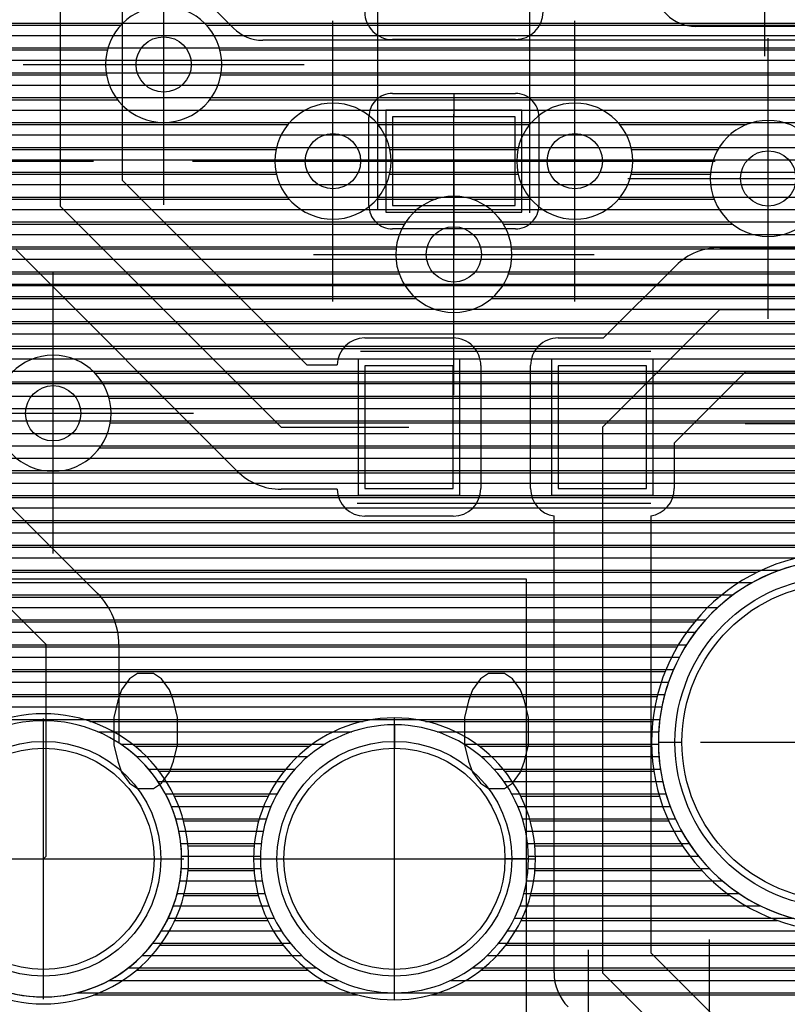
# Model space of a CAD drawing. Extents: x 25 to 291, y 23 to 136.
# Tile 9 of 147: x 48.96 to 54.51, y 28.95 to 36.07. Entities that reach past the tile are written whole.
import ezdxf

# ---------------------------------------------------------------- set-up
doc = ezdxf.new("R2010")
doc.units = 0
doc.layers.get('0').update_dxf_attribs({"linetype": 'CONTINUOUS'})
for name, color, linetype in [('copper_layer_2', 1, 'CONTINUOUS'), ('copper_layer_3', 3, 'CONTINUOUS'), ('copper_layer_bottom', 4, 'CONTINUOUS'), ('copper_layer_top', 5, 'CONTINUOUS'), ('drill_drawing', 6, 'CONTINUOUS'), ('paste_mask_top', 2, 'CONTINUOUS'), ('silkscreen_top', 1, 'CONTINUOUS'), ('solder_mask_bottom', 1, 'CONTINUOUS'), ('solder_mask_top', 1, 'CONTINUOUS')]:
    doc.layers.add(name, color=color, linetype=linetype)

# ---------------------------------------------------------------- blocks, each defined once
blk = doc.blocks.new('D20')
blk.add_circle((0, 0), 0.2)
blk = doc.blocks.new('D78')
blk.add_circle((0, 0), 0.8)
blk = doc.blocks.new('D392')
blk.add_circle((0, 0), 1.15)
blk = doc.blocks.new('D482')
blk.add_lwpolyline([(0.32004, 0.4445), (-0.32004, 0.4445), (-0.32004, -0.4445), (0.32004, -0.4445)], close=True)
blk = doc.blocks.new('D484')
blk.add_lwpolyline([(0.4445, 0.32004), (-0.4445, 0.32004), (-0.4445, -0.32004), (0.4445, -0.32004)], close=True)
blk = doc.blocks.new('D112')
blk.add_circle((0, 0), 0.85)
blk = doc.blocks.new('D497')
blk.add_circle((0, 0), 1.2)
blk = doc.blocks.new('D568')
blk.add_lwpolyline([(0.3683, 0.49276), (-0.3683, 0.49276), (-0.3683, -0.49276), (0.3683, -0.49276)], close=True)
blk = doc.blocks.new('D570')
blk.add_lwpolyline([(0.49276, 0.3683), (-0.49276, 0.3683), (-0.49276, -0.3683), (0.49276, -0.3683)], close=True)

msp = doc.modelspace()

# ---------------------------------------------------------------- linework, layer by layer
at = {"layer": 'copper_layer_2', "color": 1}
for points in [[(50.504445, 36.012954), (50.262891, 36.254255)], [(33.750064, 36.049784), (50.467615, 36.049784)], [(33.750064, 35.959614), (50.576581, 35.959614)], [(64.533655, 35.92507), (50.716535, 35.92507)], [(33.750064, 35.869698), (67.200152, 35.869698)], [(33.750064, 35.779782), (67.200152, 35.779782)], [(33.750064, 35.689611), (67.200152, 35.689611)], [(33.750064, 35.599695), (67.200152, 35.599695)], [(47.500127, 35.509779), (67.200152, 35.509779)], [(47.620523, 35.419863), (67.200152, 35.419863)], [(47.682499, 35.329693), (67.200152, 35.329693)], [(47.715011, 35.239776), (67.200152, 35.239776)], [(47.725171, 35.14986), (67.200152, 35.14986)], [(47.714757, 35.05969), (67.200152, 35.05969)], [(47.682245, 34.969774), (67.200152, 34.969774)], [(47.620015, 34.879858), (67.200152, 34.879858)], [(47.498857, 34.789688), (67.200152, 34.789688)], [(33.750064, 34.699771), (67.200152, 34.699771)], [(33.750064, 34.609855), (67.207264, 34.609855)], [(33.750064, 34.519685), (67.243586, 34.519685)], [(33.750064, 34.429769), (67.327407, 34.429769)], [(33.750064, 34.339853), (86.050292, 34.339853)], [(33.750064, 34.249682), (86.050292, 34.249682)], [(33.750064, 34.159766), (86.050292, 34.159766)], [(33.750064, 34.06985), (86.050292, 34.06985)], [(33.750064, 33.97968), (86.050292, 33.97968)], [(44.122428, 33.889764), (86.050292, 33.889764)], [(44.282957, 33.799848), (86.050292, 33.799848)], [(44.393447, 33.709677), (86.050292, 33.709677)], [(44.477013, 33.619761), (86.050292, 33.619761)], [(44.541783, 33.529845), (86.050292, 33.529845)], [(44.592329, 33.439675), (86.050292, 33.439675)], [(44.630937, 33.349759), (86.050292, 33.349759)], [(44.659385, 33.259843), (86.050292, 33.259843)], [(44.678181, 33.169672), (86.050292, 33.169672)], [(44.688341, 33.079756), (86.050292, 33.079756)], [(44.689611, 32.98984), (86.050292, 32.98984)], [(44.682499, 32.89967), (86.050292, 32.89967)], [(44.666497, 32.809754), (82.615443, 32.809754)], [(44.641351, 32.719837), (82.454661, 32.719837)], [(44.606299, 32.629667), (82.381509, 32.629667)], [(44.559817, 32.539751), (82.341885, 32.539751)], [(44.499873, 32.449835), (82.325883, 32.449835)], [(44.423165, 32.359665), (82.330455, 32.359665)], [(44.322835, 32.269749), (82.356617, 32.269749)], [(44.183134, 32.179832), (82.409195, 32.179832)], [(43.932436, 32.089662), (54.460503, 32.089662)], [(33.750064, 31.999746), (54.260351, 31.999746)], [(33.750064, 31.90983), (54.119888, 31.90983)], [(33.750064, 31.81966), (54.009906, 31.81966)], [(33.750064, 31.729743), (53.920498, 31.729743)], [(33.750064, 31.639827), (53.846076, 31.639827)], [(33.750064, 31.549657), (53.783846, 31.549657)], [(33.750064, 31.459741), (53.732029, 31.459741)], [(33.750064, 31.369825), (53.688849, 31.369825)], [(33.750064, 31.279655), (53.653797, 31.279655)], [(33.750064, 31.189738), (53.625857, 31.189738)], [(33.750064, 31.099822), (53.604775, 31.099822)], [(33.750064, 31.009652), (53.590297, 31.009652)], [(51.670053, 30.970028), (51.670053, 30.800102)], [(49.522733, 30.919736), (51.361951, 30.919736)], [(51.97841, 30.919736), (53.582169, 30.919736)], [(49.688341, 30.82982), (51.16764, 30.82982)], [(52.172466, 30.82982), (53.580137, 30.82982)], [(53.580137, 30.84506), (53.750064, 30.84506)], [(49.802896, 30.739649), (51.042672, 30.739649)], [(52.297689, 30.739649), (53.584201, 30.739649)], [(49.890272, 30.649733), (50.949962, 30.649733)], [(52.390399, 30.649733), (53.594615, 30.649733)], [(49.958852, 30.559817), (50.877826, 30.559817)], [(52.462281, 30.559817), (53.611379, 30.559817)], [(50.012954, 30.469647), (50.821438, 30.469647)], [(52.518669, 30.469647), (53.634493, 30.469647)], [(50.055118, 30.379731), (50.777496, 30.379731)], [(52.562611, 30.379731), (53.664719, 30.379731)], [(50.087122, 30.289815), (50.744475, 30.289815)], [(52.595885, 30.289815), (53.702565, 30.289815)], [(50.109982, 30.199644), (50.720853, 30.199644)], [(52.619253, 30.199644), (53.748539, 30.199644)], [(50.123952, 30.109728), (50.706375, 30.109728)], [(52.633985, 30.109728), (53.803912, 30.109728)], [(50.129794, 30.019812), (50.700279, 30.019812)], [(52.639827, 30.019812), (53.869952, 30.019812)], [(50.700025, 30), (50.870206, 30)], [(52.640081, 30), (52.470155, 30)], [(50.127508, 29.929642), (50.702565, 29.929642)], [(52.637541, 29.929642), (53.948946, 29.929642)], [(50.117094, 29.839726), (50.713487, 29.839726)], [(52.626873, 29.839726), (54.044704, 29.839726)], [(50.098298, 29.749809), (50.733045, 29.749809)], [(52.607315, 29.749809), (54.163576, 29.749809)], [(50.070358, 29.659639), (50.761748, 29.659639)], [(52.578359, 29.659639), (54.319279, 29.659639)], [(50.032766, 29.569723), (50.800864, 29.569723)], [(52.539497, 29.569723), (54.559563, 29.569723)], [(49.983998, 29.479807), (50.85141, 29.479807)], [(52.488697, 29.479807), (69.976124, 29.479807)], [(49.922276, 29.389637), (50.91618, 29.389637)], [(52.424181, 29.389637), (55.971298, 29.389637)], [(49.844044, 29.299721), (50.998984, 29.299721)], [(52.341377, 29.299721), (55.691643, 29.299721)], [(49.742951, 29.209804), (51.107696, 29.209804)], [(51.670053, 29.029972), (51.670053, 29.199898)], [(52.232664, 29.209804), (55.540259, 29.209804)], [(49.604521, 29.119634), (51.262637, 29.119634)], [(52.07747, 29.119634), (55.430531, 29.119634)], [(49.372111, 29.029718), (55.345441, 29.029718)]]:
    msp.add_lwpolyline(points, dxfattribs=at)
for points in [[(50.504445, 36.012954), (50.504445, 36.012954), (50.504445, 36.012954, 0.198767), (50.716535, 35.92507), (50.716535, 35.92507)], [(56.220218, 30.84506), (56.220218, 30.84506), (56.220218, 30.84506, 1), (53.580137, 30.84506), (53.580137, 30.84506), (53.580137, 30.84506, 1), (56.220218, 30.84506), (56.220218, 30.84506)], [(56.220218, 30.84506), (56.220218, 30.84506), (56.220218, 30.84506, 1), (53.580137, 30.84506), (53.580137, 30.84506), (53.580137, 30.84506, 1), (56.220218, 30.84506), (56.220218, 30.84506)], [(50.130048, 30), (50.130048, 30), (50.130048, 30, 1), (48.130048, 30), (48.130048, 30), (48.130048, 30, 1), (50.130048, 30), (50.130048, 30)], [(50.130048, 30), (50.130048, 30), (50.130048, 30, 1), (48.130048, 30), (48.130048, 30), (48.130048, 30, 1), (50.130048, 30), (50.130048, 30)], [(52.640081, 30), (52.640081, 30), (52.640081, 30, 1), (50.700025, 30), (50.700025, 30), (50.700025, 30, 1), (52.640081, 30), (52.640081, 30)], [(52.640081, 30), (52.640081, 30), (52.640081, 30, 1), (50.700025, 30), (50.700025, 30), (50.700025, 30, 1), (52.640081, 30), (52.640081, 30)]]:
    msp.add_lwpolyline(points, format="xyb", dxfattribs=at)
at = {"layer": 'copper_layer_3', "color": 3}
for points in [[(50.420117, 35.750064), (50.420117, 35.750064), (50.420117, 35.750064, 1), (49.579883, 35.750064), (49.579883, 35.750064), (49.579883, 35.750064, 1), (50.420117, 35.750064), (50.420117, 35.750064)], [(50.420117, 35.750064), (50.420117, 35.750064), (50.420117, 35.750064, 1), (49.579883, 35.750064), (49.579883, 35.750064), (49.579883, 35.750064, 1), (50.420117, 35.750064), (50.420117, 35.750064)], [(51.645161, 35.050038), (51.645161, 35.050038), (51.645161, 35.050038, 1), (50.804928, 35.050038), (50.804928, 35.050038), (50.804928, 35.050038, 1), (51.645161, 35.050038), (51.645161, 35.050038)], [(51.645161, 35.050038), (51.645161, 35.050038), (51.645161, 35.050038, 1), (50.804928, 35.050038), (50.804928, 35.050038), (50.804928, 35.050038, 1), (51.645161, 35.050038), (51.645161, 35.050038)], [(53.395225, 35.050038), (53.395225, 35.050038), (53.395225, 35.050038, 1), (52.554991, 35.050038), (52.554991, 35.050038), (52.554991, 35.050038, 1), (53.395225, 35.050038), (53.395225, 35.050038)], [(53.395225, 35.050038), (53.395225, 35.050038), (53.395225, 35.050038, 1), (52.554991, 35.050038), (52.554991, 35.050038), (52.554991, 35.050038, 1), (53.395225, 35.050038), (53.395225, 35.050038)], [(54.795022, 34.92507), (54.795022, 34.92507), (54.795022, 34.92507, 1), (53.955296, 34.92507), (53.955296, 34.92507), (53.955296, 34.92507, 1), (54.795022, 34.92507), (54.795022, 34.92507)], [(54.795022, 34.92507), (54.795022, 34.92507), (54.795022, 34.92507, 1), (53.955296, 34.92507), (53.955296, 34.92507), (53.955296, 34.92507, 1), (54.795022, 34.92507), (54.795022, 34.92507)], [(52.520193, 34.375159), (52.520193, 34.375159), (52.520193, 34.375159, 1), (51.679959, 34.375159), (51.679959, 34.375159), (51.679959, 34.375159, 1), (52.520193, 34.375159), (52.520193, 34.375159)], [(52.520193, 34.375159), (52.520193, 34.375159), (52.520193, 34.375159, 1), (51.679959, 34.375159), (51.679959, 34.375159), (51.679959, 34.375159, 1), (52.520193, 34.375159), (52.520193, 34.375159)], [(49.620015, 33.225044), (49.620015, 33.225044), (49.620015, 33.225044, 1), (48.78029, 33.225044), (48.78029, 33.225044), (48.78029, 33.225044, 1), (49.620015, 33.225044), (49.620015, 33.225044)], [(49.620015, 33.225044), (49.620015, 33.225044), (49.620015, 33.225044, 1), (48.78029, 33.225044), (48.78029, 33.225044), (48.78029, 33.225044, 1), (49.620015, 33.225044), (49.620015, 33.225044)], [(56.270003, 30.84506), (56.270003, 30.84506), (56.270003, 30.84506, 1), (53.530353, 30.84506), (53.530353, 30.84506), (53.530353, 30.84506, 1), (56.270003, 30.84506), (56.270003, 30.84506)], [(56.270003, 30.84506), (56.270003, 30.84506), (56.270003, 30.84506, 1), (53.530353, 30.84506), (53.530353, 30.84506), (53.530353, 30.84506, 1), (56.270003, 30.84506), (56.270003, 30.84506)], [(50.180086, 30), (50.180086, 30), (50.180086, 30, 1), (48.08001, 30), (48.08001, 30), (48.08001, 30, 1), (50.180086, 30), (50.180086, 30)], [(50.180086, 30), (50.180086, 30), (50.180086, 30, 1), (48.08001, 30), (48.08001, 30), (48.08001, 30, 1), (50.180086, 30), (50.180086, 30)], [(52.690119, 30), (52.690119, 30), (52.690119, 30, 1), (50.649987, 30), (50.649987, 30), (50.649987, 30, 1), (52.690119, 30), (52.690119, 30)], [(52.690119, 30), (52.690119, 30), (52.690119, 30, 1), (50.649987, 30), (50.649987, 30), (50.649987, 30, 1), (52.690119, 30), (52.690119, 30)]]:
    msp.add_lwpolyline(points, format="xyb", dxfattribs=at)
for points in [[(33.800102, 36.034798), (49.691389, 36.034798)], [(50.308865, 36.034798), (61.532385, 36.034798)], [(46.550165, 35.854712), (49.593345, 35.854712)], [(50.406909, 35.854712), (65.13335, 35.854712)], [(46.707137, 35.674625), (49.586995, 35.674625)], [(50.413259, 35.674625), (68.700787, 35.674625)], [(47.614427, 35.494793), (49.666497, 35.494793)], [(50.333503, 35.494793), (68.727711, 35.494793)], [(48.801118, 35.314707), (50.898908, 35.314707)], [(51.551181, 35.314707), (52.648971, 35.314707)], [(53.301245, 35.314707), (54.21844, 35.314707)], [(48.886462, 35.13462), (50.813818, 35.13462)], [(51.636525, 35.13462), (52.563627, 35.13462)], [(53.386589, 35.13462), (54.011176, 35.13462)], [(48.884176, 34.954788), (50.816104, 34.954788)], [(51.634239, 34.954788), (52.566167, 34.954788)], [(53.384049, 34.954788), (53.956058, 34.954788)], [(48.792228, 34.774702), (50.908052, 34.774702)], [(51.542291, 34.774702), (51.971044, 34.774702)], [(52.229108, 34.774702), (52.657861, 34.774702)], [(53.292355, 34.774702), (53.982982, 34.774702)], [(33.800102, 34.594615), (51.742189, 34.594615)], [(52.457963, 34.594615), (54.115824, 34.594615)], [(33.800102, 34.414783), (51.681991, 34.414783)], [(52.518161, 34.414783), (65.704089, 34.414783)], [(35.383795, 34.234696), (51.704343, 34.234696)], [(52.496063, 34.234696), (65.681991, 34.234696)], [(35.481839, 34.05461), (51.82855, 34.05461)], [(52.371857, 34.05461), (65.742443, 34.05461)], [(44.259335, 33.874778), (65.973076, 33.874778)], [(44.478283, 33.694691), (67.977902, 33.694691)], [(49.504191, 33.514859), (55.016764, 33.514859)], [(49.605537, 33.334773), (54.847854, 33.334773)], [(49.614173, 33.154686), (54.805182, 33.154686)], [(49.537465, 32.974854), (54.843536, 32.974854)], [(44.714503, 32.794768), (55.00127, 32.794768)], [(44.654305, 32.614681), (57.447041, 32.614681)], [(44.550927, 32.434849), (57.327407, 32.434849)], [(44.383795, 32.254763), (57.307595, 32.254763)], [(44.066294, 32.074676), (54.296165, 32.074676)], [(47.172466, 31.894844), (54.019812, 31.894844)], [(47.296165, 31.714757), (53.841504, 31.714757)], [(47.318263, 31.534671), (53.716281, 31.534671)], [(47.257557, 31.354839), (53.628397, 31.354839)], [(47.027178, 31.174752), (53.570231, 31.174752)], [(49.466345, 30.994666), (51.444501, 30.994666)], [(51.89586, 30.994666), (53.538227, 30.994666)], [(49.792482, 30.814834), (51.056388, 30.814834)], [(52.283719, 30.814834), (53.530353, 30.814834)], [(49.966472, 30.634747), (50.87173, 30.634747)], [(52.468631, 30.634747), (53.546355, 30.634747)], [(50.076454, 30.454661), (50.757176, 30.454661)], [(52.583185, 30.454661), (53.586995, 30.454661)], [(50.14351, 30.274829), (50.687833, 30.274829)], [(52.652527, 30.274829), (53.654559, 30.274829)], [(50.175768, 30.094742), (50.654559, 30.094742)], [(52.685801, 30.094742), (53.753874, 30.094742)], [(50.17653, 29.914656), (50.653543, 29.914656)], [(52.686563, 29.914656), (53.894336, 29.914656)], [(50.14605, 29.734823), (50.685293, 29.734823)], [(52.655067, 29.734823), (54.097536, 29.734823)], [(50.081026, 29.554737), (50.75235, 29.554737)], [(52.587757, 29.554737), (54.439675, 29.554737)], [(49.973584, 29.374651), (50.86411, 29.374651)], [(52.475997, 29.374651), (55.737363, 29.374651)], [(49.803912, 29.194818), (51.043942, 29.194818)], [(52.296165, 29.194818), (55.439421, 29.194818)], [(49.493015, 29.014732), (51.406147, 29.014732)], [(51.93396, 29.014732), (55.269749, 29.014732)]]:
    msp.add_lwpolyline(points, dxfattribs=at)
at = {"layer": 'copper_layer_bottom', "color": 4}
for points in [[(33.750064, 36.049784), (59.847346, 36.049784)], [(33.750064, 35.959614), (68.823724, 35.959614)], [(33.750064, 35.869698), (68.75743, 35.869698)], [(33.750064, 35.779782), (68.719329, 35.779782)], [(33.750064, 35.689611), (68.701803, 35.689611)], [(47.342647, 35.599695), (68.703073, 35.599695)], [(47.595631, 35.509779), (68.722631, 35.509779)], [(47.685293, 35.419863), (68.763526, 35.419863)], [(47.737617, 35.329693), (68.834138, 35.329693)], [(47.766066, 35.239776), (68.965456, 35.239776)], [(47.325121, 35.150114), (48.675133, 33.800102), (65.200152, 33.800102), (67.450089, 31.550165)], [(47.77267, 35.197612), (48.820168, 34.150114), (65.200152, 34.150114)], [(47.820422, 35.14986), (70.567691, 35.14986)], [(47.910338, 35.05969), (70.75743, 35.05969)], [(48.000508, 34.969774), (71.927356, 34.969774)], [(48.090424, 34.879858), (71.927356, 34.879858)], [(48.18034, 34.789688), (71.945898, 34.789688)], [(48.270511, 34.699771), (71.985522, 34.699771)], [(48.360427, 34.609855), (72.054102, 34.609855)], [(48.450343, 34.519685), (72.179578, 34.519685)], [(48.540513, 34.429769), (76.410465, 34.429769)], [(48.630429, 34.339853), (82.410211, 34.339853)], [(48.720345, 34.249682), (82.410211, 34.249682)], [(48.810516, 34.159766), (82.410211, 34.159766)], [(44.592329, 33.439675), (65.065532, 33.439675)], [(67.00254, 31.502667), (65.055118, 33.450089), (48.675133, 33.450089)], [(44.630937, 33.349759), (65.155448, 33.349759)], [(44.659385, 33.259843), (65.245364, 33.259843)], [(44.678181, 33.169672), (65.335535, 33.169672)], [(44.688341, 33.079756), (65.425451, 33.079756)], [(44.689611, 32.98984), (65.515367, 32.98984)], [(44.682499, 32.89967), (65.605537, 32.89967)], [(44.666497, 32.809754), (65.695453, 32.809754)], [(44.641351, 32.719837), (65.78537, 32.719837)], [(44.606299, 32.629667), (65.87554, 32.629667)], [(44.559817, 32.539751), (65.965456, 32.539751)], [(44.499873, 32.449835), (66.055372, 32.449835)], [(44.423165, 32.359665), (66.145542, 32.359665)], [(44.322835, 32.269749), (66.235458, 32.269749)], [(44.183134, 32.179832), (66.325375, 32.179832)], [(43.932436, 32.089662), (54.460503, 32.089662)], [(33.750064, 31.999746), (54.260351, 31.999746)], [(33.750064, 31.90983), (54.119888, 31.90983)], [(33.750064, 31.81966), (54.009906, 31.81966)], [(33.750064, 31.729743), (53.920498, 31.729743)], [(33.750064, 31.639827), (53.846076, 31.639827)], [(33.750064, 31.549657), (53.783846, 31.549657)], [(33.750064, 31.459741), (53.732029, 31.459741)], [(33.750064, 31.369825), (53.688849, 31.369825)], [(33.750064, 31.279655), (53.653797, 31.279655)], [(33.750064, 31.189738), (53.625857, 31.189738)], [(33.750064, 31.099822), (53.604775, 31.099822)], [(33.750064, 31.009652), (53.590297, 31.009652)], [(51.670053, 30.970028), (51.670053, 30.800102)], [(49.522733, 30.919736), (51.361951, 30.919736)], [(51.97841, 30.919736), (53.582169, 30.919736)], [(49.688341, 30.82982), (51.16764, 30.82982)], [(52.172466, 30.82982), (53.580137, 30.82982)], [(53.580137, 30.84506), (53.750064, 30.84506)], [(49.802896, 30.739649), (51.042672, 30.739649)], [(52.297689, 30.739649), (53.584201, 30.739649)], [(49.890272, 30.649733), (50.949962, 30.649733)], [(52.390399, 30.649733), (53.594615, 30.649733)], [(49.958852, 30.559817), (50.877826, 30.559817)], [(52.462281, 30.559817), (53.611379, 30.559817)], [(50.012954, 30.469647), (50.821438, 30.469647)], [(52.518669, 30.469647), (53.634493, 30.469647)], [(50.055118, 30.379731), (50.777496, 30.379731)], [(52.562611, 30.379731), (53.664719, 30.379731)], [(50.087122, 30.289815), (50.744475, 30.289815)], [(52.595885, 30.289815), (53.702565, 30.289815)], [(50.109982, 30.199644), (50.720853, 30.199644)], [(52.619253, 30.199644), (53.748539, 30.199644)], [(50.123952, 30.109728), (50.706375, 30.109728)], [(52.633985, 30.109728), (53.803912, 30.109728)], [(50.129794, 30.019812), (50.700279, 30.019812)], [(52.639827, 30.019812), (53.869952, 30.019812)], [(50.700025, 30), (50.870206, 30)], [(52.640081, 30), (52.470155, 30)], [(50.127508, 29.929642), (50.702565, 29.929642)], [(52.637541, 29.929642), (53.948946, 29.929642)], [(50.117094, 29.839726), (50.713487, 29.839726)], [(52.626873, 29.839726), (54.044704, 29.839726)], [(50.098298, 29.749809), (50.733045, 29.749809)], [(52.607315, 29.749809), (54.163576, 29.749809)], [(50.070358, 29.659639), (50.761748, 29.659639)], [(52.578359, 29.659639), (54.319279, 29.659639)], [(50.032766, 29.569723), (50.800864, 29.569723)], [(52.539497, 29.569723), (54.559563, 29.569723)], [(49.983998, 29.479807), (50.85141, 29.479807)], [(52.488697, 29.479807), (69.976124, 29.479807)], [(49.922276, 29.389637), (50.91618, 29.389637)], [(52.424181, 29.389637), (55.971298, 29.389637)], [(49.844044, 29.299721), (50.998984, 29.299721)], [(52.341377, 29.299721), (55.691643, 29.299721)], [(49.742951, 29.209804), (51.107696, 29.209804)], [(51.670053, 29.029972), (51.670053, 29.199898)], [(52.232664, 29.209804), (55.540259, 29.209804)], [(49.604521, 29.119634), (51.262637, 29.119634)], [(52.07747, 29.119634), (55.430531, 29.119634)], [(49.372111, 29.029718), (55.345441, 29.029718)]]:
    msp.add_lwpolyline(points, dxfattribs=at)
for points in [[(56.220218, 30.84506), (56.220218, 30.84506), (56.220218, 30.84506, 1), (53.580137, 30.84506), (53.580137, 30.84506), (53.580137, 30.84506, 1), (56.220218, 30.84506), (56.220218, 30.84506)], [(56.220218, 30.84506), (56.220218, 30.84506), (56.220218, 30.84506, 1), (53.580137, 30.84506), (53.580137, 30.84506), (53.580137, 30.84506, 1), (56.220218, 30.84506), (56.220218, 30.84506)], [(50.130048, 30), (50.130048, 30), (50.130048, 30, 1), (48.130048, 30), (48.130048, 30), (48.130048, 30, 1), (50.130048, 30), (50.130048, 30)], [(50.130048, 30), (50.130048, 30), (50.130048, 30, 1), (48.130048, 30), (48.130048, 30), (48.130048, 30, 1), (50.130048, 30), (50.130048, 30)], [(52.640081, 30), (52.640081, 30), (52.640081, 30, 1), (50.700025, 30), (50.700025, 30), (50.700025, 30, 1), (52.640081, 30), (52.640081, 30)], [(52.640081, 30), (52.640081, 30), (52.640081, 30, 1), (50.700025, 30), (50.700025, 30), (50.700025, 30, 1), (52.640081, 30), (52.640081, 30)]]:
    msp.add_lwpolyline(points, format="xyb", dxfattribs=at)
at = {"layer": 'copper_layer_top', "color": 5}
for points in [[(53.175006, 33.124968), (54.025146, 33.975108), (64.800102, 33.975108), (66.050038, 35.225044), (66.050038, 59.175006)], [(54.025146, 34.425197), (64.613665, 34.425197), (65.600203, 35.411481), (65.600203, 59.175006)], [(49.299975, 56.250191), (49.250191, 56.250191), (49.250191, 34.725171), (50.85014, 33.124968), (51.77521, 33.124968)], [(49.700025, 56.043942), (49.700025, 34.911354), (51.036576, 33.575057), (51.255271, 33.575057)], [(49.700025, 36.049784), (51.471933, 36.049784)], [(52.728219, 36.049784), (53.731013, 36.049784)], [(64.433833, 36.025146), (53.85014, 36.025146)], [(49.700025, 35.959614), (51.550165, 35.959614)], [(52.545085, 35.93015), (51.655067, 35.93015)], [(52.649987, 35.959614), (65.600203, 35.959614)], [(49.700025, 35.869698), (65.600203, 35.869698)], [(49.700025, 35.779782), (65.600203, 35.779782)], [(49.700025, 35.689611), (65.600203, 35.689611)], [(49.700025, 35.599695), (65.600203, 35.599695)], [(49.700025, 35.509779), (51.558293, 35.509779)], [(51.655067, 35.540005), (52.545085, 35.540005)], [(52.100076, 35.540005), (52.100076, 35.370079)], [(52.642113, 35.509779), (65.600203, 35.509779)], [(49.700025, 35.419863), (51.492507, 35.419863)], [(51.485141, 34.729997), (51.485141, 35.370079)], [(52.707645, 35.419863), (65.600203, 35.419863)], [(52.715011, 35.370079), (52.715011, 34.729997)], [(49.700025, 35.329693), (51.485141, 35.329693)], [(52.715011, 35.329693), (65.518415, 35.329693)], [(49.700025, 35.239776), (51.485141, 35.239776)], [(52.715011, 35.239776), (65.428499, 35.239776)], [(49.700025, 35.14986), (51.485141, 35.14986)], [(52.715011, 35.14986), (65.338329, 35.14986)], [(49.700025, 35.05969), (51.485141, 35.05969)], [(51.225044, 35.050038), (52.100076, 35.050038), (52.100076, 34.375159)], [(51.485141, 35.050038), (51.655067, 35.050038)], [(52.100076, 35.050038), (52.975108, 35.050038)], [(52.715011, 35.050038), (52.545085, 35.050038)], [(52.715011, 35.05969), (65.248412, 35.05969)], [(49.700025, 34.969774), (51.485141, 34.969774)], [(52.715011, 34.969774), (65.158496, 34.969774)], [(49.731775, 34.879858), (51.485141, 34.879858)], [(52.715011, 34.879858), (65.068326, 34.879858)], [(49.821946, 34.789688), (51.485141, 34.789688)], [(52.715011, 34.789688), (64.97841, 34.789688)], [(52.100076, 34.560071), (52.100076, 34.729997)], [(49.911862, 34.699771), (51.487935, 34.699771)], [(52.712471, 34.699771), (64.888494, 34.699771)], [(50.001778, 34.609855), (51.534925, 34.609855)], [(52.665227, 34.609855), (64.798324, 34.609855)], [(50.091948, 34.519685), (64.708407, 34.519685)], [(52.545085, 34.560071), (51.655067, 34.560071)], [(50.181864, 34.429769), (64.618491, 34.429769)], [(50.531877, 32.80696), (48.931928, 34.406909)], [(47.970028, 34.339853), (48.998984, 34.339853)], [(50.271781, 34.339853), (53.761494, 34.339853)], [(52.85522, 33.77013), (53.183642, 33.77013), (53.706883, 34.293371)], [(47.970028, 34.249682), (49.089154, 34.249682)], [(50.361951, 34.249682), (53.663449, 34.249682)], [(47.970028, 34.159766), (49.17907, 34.159766)], [(50.451867, 34.159766), (53.573279, 34.159766)], [(47.970028, 34.06985), (49.268987, 34.06985)], [(50.541783, 34.06985), (53.483363, 34.06985)], [(47.970028, 33.97968), (49.358903, 33.97968)], [(50.631953, 33.97968), (53.393447, 33.97968)], [(47.970028, 33.889764), (49.449073, 33.889764)], [(50.721869, 33.889764), (53.303277, 33.889764)], [(47.953264, 33.799848), (49.538989, 33.799848)], [(50.811786, 33.799848), (53.21336, 33.799848)], [(51.455169, 33.77013), (52.094996, 33.77013)], [(47.875032, 33.709677), (49.628905, 33.709677)], [(50.901956, 33.709677), (51.311913, 33.709677)], [(52.238252, 33.709677), (52.711963, 33.709677)], [(44.477013, 33.619761), (49.719075, 33.619761)], [(50.991872, 33.619761), (51.261367, 33.619761)], [(52.288799, 33.619761), (52.661417, 33.619761)], [(52.295149, 33.569977), (52.295149, 32.679959)], [(52.655067, 32.679959), (52.655067, 33.569977)], [(44.541783, 33.529845), (49.808992, 33.529845)], [(52.295149, 33.529845), (52.655067, 33.529845)], [(64.800102, 33.525019), (54.211582, 33.525019), (53.695199, 33.008636), (53.695199, 32.679959)], [(44.592329, 33.439675), (49.898908, 33.439675)], [(52.295149, 33.439675), (52.655067, 33.439675)], [(54.126238, 33.439675), (68.535179, 33.439675)], [(44.630937, 33.349759), (49.989078, 33.349759)], [(52.295149, 33.349759), (52.655067, 33.349759)], [(54.036068, 33.349759), (68.535179, 33.349759)], [(48.15367, 33.259843), (50.078994, 33.259843)], [(52.295149, 33.259843), (52.655067, 33.259843)], [(53.946152, 33.259843), (68.535179, 33.259843)], [(48.271273, 33.171196), (49.521209, 31.92126)], [(48.272797, 33.169672), (50.16891, 33.169672)], [(52.295149, 33.169672), (52.655067, 33.169672)], [(53.856236, 33.169672), (68.535433, 33.169672)], [(48.362967, 33.079756), (50.259081, 33.079756)], [(52.295149, 33.079756), (52.655067, 33.079756)], [(53.175006, 33.124968), (53.175006, 29.175006), (53.950216, 28.400051)], [(53.766066, 33.079756), (68.567945, 33.079756)], [(48.452883, 32.98984), (50.348997, 32.98984)], [(52.295149, 32.98984), (52.655067, 32.98984)], [(53.695199, 32.98984), (86.050292, 32.98984)], [(48.542799, 32.89967), (50.438913, 32.89967)], [(52.295149, 32.89967), (52.655067, 32.89967)], [(53.695199, 32.89967), (86.050292, 32.89967)], [(47.325121, 32.800102), (47.900178, 32.800102), (49.150114, 31.550165)], [(48.632969, 32.809754), (50.529083, 32.809754)], [(52.295149, 32.809754), (52.655067, 32.809754)], [(53.695199, 32.809754), (82.491745, 32.809754)], [(48.722885, 32.719837), (50.654559, 32.719837)], [(52.295149, 32.719837), (52.655067, 32.719837)], [(53.695199, 32.719837), (82.385065, 32.719837)], [(51.255271, 32.675133), (50.85014, 32.675133)], [(48.812802, 32.629667), (51.261621, 32.629667)], [(52.288799, 32.629667), (52.661417, 32.629667)], [(53.688595, 32.629667), (54.609855, 32.629667)], [(48.902972, 32.539751), (51.312675, 32.539751)], [(52.23749, 32.539751), (52.712471, 32.539751)], [(53.637541, 32.539751), (54.600203, 32.539751)], [(48.992888, 32.449835), (52.824994, 32.449835)], [(52.094996, 32.480061), (51.455169, 32.480061)], [(52.824994, 29.175006), (52.824994, 32.482347)], [(53.525019, 32.482347), (53.525019, 29.320041), (53.997714, 28.8476)], [(53.525019, 32.449835), (54.600203, 32.449835)], [(49.082804, 32.359665), (52.824994, 32.359665)], [(53.525019, 32.359665), (54.600203, 32.359665)], [(49.172974, 32.269749), (52.824994, 32.269749)], [(53.525019, 32.269749), (54.600203, 32.269749)], [(49.262891, 32.179832), (52.824994, 32.179832)], [(53.525019, 32.179832), (54.600203, 32.179832)], [(49.352807, 32.089662), (52.824994, 32.089662)], [(53.525019, 32.089662), (54.460503, 32.089662)], [(49.442977, 31.999746), (52.824994, 31.999746)], [(53.525019, 31.999746), (54.260351, 31.999746)], [(49.532639, 31.90983), (52.824994, 31.90983)], [(53.525019, 31.90983), (54.119888, 31.90983)], [(49.600457, 31.81966), (52.824994, 31.81966)], [(53.525019, 31.81966), (54.009906, 31.81966)], [(49.643383, 31.729743), (52.824994, 31.729743)], [(53.525019, 31.729743), (53.920498, 31.729743)], [(49.667513, 31.639827), (52.824994, 31.639827)], [(53.525019, 31.639827), (53.846076, 31.639827)], [(49.130048, 30), (49.150114, 30.020066), (49.150114, 31.550165)], [(49.675133, 31.550165), (49.675133, 30.838456)], [(49.675133, 31.549657), (52.824994, 31.549657)], [(53.525019, 31.549657), (53.783846, 31.549657)], [(49.675133, 31.459741), (52.824994, 31.459741)], [(53.525019, 31.459741), (53.732029, 31.459741)], [(49.675133, 31.369825), (52.824994, 31.369825)], [(53.525019, 31.369825), (53.688849, 31.369825)], [(49.675133, 31.279655), (52.824994, 31.279655)], [(53.525019, 31.279655), (53.653797, 31.279655)], [(49.675133, 31.189738), (52.824994, 31.189738)], [(53.525019, 31.189738), (53.625857, 31.189738)], [(49.675133, 31.099822), (52.824994, 31.099822)], [(53.525019, 31.099822), (53.604775, 31.099822)], [(49.675133, 31.009652), (52.824994, 31.009652)], [(53.525019, 31.009652), (53.590297, 31.009652)], [(51.670053, 30.970028), (51.670053, 30.800102)], [(49.675133, 30.919736), (51.361951, 30.919736)], [(51.97841, 30.919736), (52.824994, 30.919736)], [(53.525019, 30.919736), (53.582169, 30.919736)], [(49.688341, 30.82982), (51.16764, 30.82982)], [(52.172466, 30.82982), (52.824994, 30.82982)], [(53.525019, 30.82982), (53.580137, 30.82982)], [(49.802896, 30.739649), (51.042672, 30.739649)], [(52.297689, 30.739649), (52.824994, 30.739649)], [(53.525019, 30.739649), (53.584201, 30.739649)], [(49.890272, 30.649733), (50.949962, 30.649733)], [(52.390399, 30.649733), (52.824994, 30.649733)], [(53.525019, 30.649733), (53.594615, 30.649733)], [(49.958852, 30.559817), (50.877826, 30.559817)], [(52.462281, 30.559817), (52.824994, 30.559817)], [(53.525019, 30.559817), (53.611379, 30.559817)], [(50.012954, 30.469647), (50.821438, 30.469647)], [(52.518669, 30.469647), (52.824994, 30.469647)], [(53.525019, 30.469647), (53.634493, 30.469647)], [(50.055118, 30.379731), (50.777496, 30.379731)], [(52.562611, 30.379731), (52.824994, 30.379731)], [(53.525019, 30.379731), (53.664719, 30.379731)], [(50.087122, 30.289815), (50.744475, 30.289815)], [(52.595885, 30.289815), (52.824994, 30.289815)], [(53.525019, 30.289815), (53.702565, 30.289815)], [(50.109982, 30.199644), (50.720853, 30.199644)], [(52.619253, 30.199644), (52.824994, 30.199644)], [(53.525019, 30.199644), (53.748539, 30.199644)], [(50.123952, 30.109728), (50.706375, 30.109728)], [(52.633985, 30.109728), (52.824994, 30.109728)], [(53.525019, 30.109728), (53.803912, 30.109728)], [(50.129794, 30.019812), (50.700279, 30.019812)], [(52.639827, 30.019812), (52.824994, 30.019812)], [(53.525019, 30.019812), (53.869952, 30.019812)], [(50.700025, 30), (50.870206, 30)], [(52.640081, 30), (52.470155, 30)], [(50.127508, 29.929642), (50.702565, 29.929642)], [(52.637541, 29.929642), (52.824994, 29.929642)], [(53.525019, 29.929642), (53.948946, 29.929642)], [(50.117094, 29.839726), (50.713487, 29.839726)], [(52.626873, 29.839726), (52.824994, 29.839726)], [(53.525019, 29.839726), (54.044704, 29.839726)], [(50.098298, 29.749809), (50.733045, 29.749809)], [(52.607315, 29.749809), (52.824994, 29.749809)], [(53.525019, 29.749809), (54.163576, 29.749809)], [(50.070358, 29.659639), (50.761748, 29.659639)], [(52.578359, 29.659639), (52.824994, 29.659639)], [(53.525019, 29.659639), (54.319279, 29.659639)], [(50.032766, 29.569723), (50.800864, 29.569723)], [(52.539497, 29.569723), (52.824994, 29.569723)], [(53.525019, 29.569723), (54.559563, 29.569723)], [(49.983998, 29.479807), (50.85141, 29.479807)], [(52.488697, 29.479807), (52.824994, 29.479807)], [(53.525019, 29.479807), (54.600203, 29.479807)], [(49.922276, 29.389637), (50.91618, 29.389637)], [(52.424181, 29.389637), (52.824994, 29.389637)], [(53.525019, 29.389637), (54.600203, 29.389637)], [(49.844044, 29.299721), (50.998984, 29.299721)], [(52.341377, 29.299721), (52.824994, 29.299721)], [(53.545339, 29.299721), (54.600203, 29.299721)], [(49.742951, 29.209804), (51.107696, 29.209804)], [(51.670053, 29.029972), (51.670053, 29.199898)], [(52.232664, 29.209804), (52.824994, 29.209804)], [(53.635509, 29.209804), (54.600203, 29.209804)], [(49.604521, 29.119634), (51.262637, 29.119634)], [(52.07747, 29.119634), (52.829566, 29.119634)], [(53.725425, 29.119634), (54.600203, 29.119634)], [(49.372111, 29.029718), (52.856744, 29.029718)], [(53.815342, 29.029718), (54.600203, 29.029718)]]:
    msp.add_lwpolyline(points, dxfattribs=at)
for points in [[(53.550165, 36.325121), (53.550165, 36.325121), (53.550165, 36.325121, 0.414214), (53.85014, 36.025146), (53.85014, 36.025146)], [(51.455169, 36.130048), (51.455169, 36.130048), (51.455169, 36.130048, 0.414214), (51.655067, 35.93015), (51.655067, 35.93015)], [(52.545085, 35.93015), (52.545085, 35.93015), (52.545085, 35.93015, 0.413315), (52.745237, 36.130048), (52.745237, 36.130048)], [(51.655067, 35.540005), (51.655067, 35.540005), (51.655067, 35.540005, 0.414214), (51.485141, 35.370079), (51.485141, 35.370079)], [(52.715011, 35.370079), (52.715011, 35.370079), (52.715011, 35.370079, 0.414214), (52.545085, 35.540005), (52.545085, 35.540005)], [(51.485141, 34.729997), (51.485141, 34.729997), (51.485141, 34.729997, 0.414214), (51.655067, 34.560071), (51.655067, 34.560071)], [(52.545085, 34.560071), (52.545085, 34.560071), (52.545085, 34.560071, 0.414214), (52.715011, 34.729997), (52.715011, 34.729997)], [(54.025146, 34.425197), (54.025146, 34.425197), (54.025146, 34.425197, 0.198905), (53.706883, 34.293371), (53.706883, 34.293371)], [(51.455169, 33.77013), (51.455169, 33.77013), (51.455169, 33.77013, 0.407469), (51.255271, 33.575057), (51.255271, 33.575057)], [(52.295149, 33.569977), (52.295149, 33.569977), (52.295149, 33.569977, 0.414214), (52.094996, 33.77013), (52.094996, 33.77013)], [(52.85522, 33.77013), (52.85522, 33.77013), (52.85522, 33.77013, 0.414214), (52.655067, 33.569977), (52.655067, 33.569977)], [(50.531877, 32.80696), (50.531877, 32.80696), (50.531877, 32.80696, 0.199239), (50.85014, 32.675133), (50.85014, 32.675133)], [(51.255271, 32.675133), (51.255271, 32.675133), (51.255271, 32.675133, 0.40737), (51.455169, 32.480061), (51.455169, 32.480061)], [(52.094996, 32.480061), (52.094996, 32.480061), (52.094996, 32.480061, 0.413315), (52.295149, 32.679959), (52.295149, 32.679959)], [(52.655067, 32.679959), (52.655067, 32.679959), (52.655067, 32.679959, 0.371353), (52.824994, 32.482347), (52.824994, 32.482347)], [(53.525019, 32.482347), (53.525019, 32.482347), (53.525019, 32.482347, 0.369709), (53.695199, 32.679959), (53.695199, 32.679959)], [(54.600203, 32.130556), (54.600203, 32.130556), (54.600203, 32.130556, 0.793513), (54.600203, 29.559563), (54.600203, 29.559563)], [(49.675133, 31.550165), (49.675133, 31.550165), (49.675133, 31.550165, 0.19944), (49.521209, 31.92126), (49.521209, 31.92126)], [(52.640081, 30), (52.640081, 30), (52.640081, 30, 1), (50.700025, 30), (50.700025, 30), (50.700025, 30, 1), (52.640081, 30), (52.640081, 30)], [(52.640081, 30), (52.640081, 30), (52.640081, 30, 1), (50.700025, 30), (50.700025, 30), (50.700025, 30, 1), (52.640081, 30), (52.640081, 30)], [(48.625095, 30.863094), (48.625095, 30.863094), (48.625095, 30.863094, 3.52455), (49.675133, 30.838456), (49.675133, 30.838456)], [(52.824994, 29.175006), (52.824994, 29.175006), (52.824994, 29.175006, 0.19944), (52.92761, 28.92761), (52.92761, 28.92761)]]:
    msp.add_lwpolyline(points, format="xyb", dxfattribs=at)
at = {"layer": 'drill_drawing', "color": 6}
for points in [[(54.350013, 35.808992), (54.350013, 37.840996)], [(50, 34.734061), (50, 36.766066)], [(51.225044, 34.034036), (51.225044, 36.06604)], [(52.975108, 34.034036), (52.975108, 36.06604)], [(54.375159, 33.909068), (54.375159, 35.941072)], [(48.983998, 35.750064), (51.016002, 35.750064)], [(52.100076, 33.359157), (52.100076, 35.391161)], [(47.458979, 35.050038), (49.490983, 35.050038)], [(50.209042, 35.050038), (52.241046, 35.050038)], [(51.959106, 35.050038), (53.99111, 35.050038)], [(53.359157, 34.92507), (55.391161, 34.92507)], [(51.084074, 34.375159), (53.116078, 34.375159)], [(49.200152, 32.209042), (49.200152, 34.241046)], [(48.18415, 33.225044), (50.216154, 33.225044)], [(54.209042, 33.150114), (56.241046, 33.150114)], [(49.811278, 31.341377), (49.75362, 31.301753), (49.695707, 31.222504)], [(50.042164, 31.222504), (49.984506, 31.301753), (49.926848, 31.341377), (49.811278, 31.341377)], [(52.351283, 31.341377), (52.293625, 31.301753), (52.235712, 31.222504)], [(52.582169, 31.222504), (52.524511, 31.301753), (52.466853, 31.341377), (52.351283, 31.341377)], [(49.695707, 31.222504), (49.667005, 31.143002), (49.638049, 31.023876), (49.638049, 30.825502), (49.667005, 30.706375), (49.695707, 30.627127), (49.75362, 30.547625), (49.811278, 30.508001), (49.926848, 30.508001), (49.984506, 30.547625), (50.042164, 30.627127), (50.07112, 30.706375), (50.099822, 30.825502), (50.099822, 31.023876), (50.07112, 31.143002), (50.042164, 31.222504)], [(52.235712, 31.222504), (52.20701, 31.143002), (52.178054, 31.023876), (52.178054, 30.825502), (52.20701, 30.706375), (52.235712, 30.627127), (52.293625, 30.547625), (52.351283, 30.508001), (52.466853, 30.508001), (52.524511, 30.547625), (52.582169, 30.627127), (52.611125, 30.706375), (52.639827, 30.825502), (52.639827, 31.023876), (52.611125, 31.143002), (52.582169, 31.222504)], [(49.130048, 28.983998), (49.130048, 31.016002)], [(51.670053, 28.983998), (51.670053, 31.016002)], [(53.884176, 30.84506), (55.91618, 30.84506)], [(48.114046, 30), (50.14605, 30)], [(50.654051, 30), (52.686055, 30)], [(53.950216, 27.384049), (53.950216, 29.416053)], [(53.075184, 27.309119), (53.075184, 29.341123)]]:
    msp.add_lwpolyline(points, dxfattribs=at)
at = {"layer": 'silkscreen_top', "color": 1}
for points in [[(51.550165, 34.700025), (51.550165, 36.800102)], [(52.649987, 34.675133), (52.649987, 36.800102)], [(51.425197, 33.675133), (53.525019, 33.675133)], [(51.400051, 32.575057), (53.525019, 32.575057)], [(48.175006, 25.325121), (52.625095, 25.325121), (52.625095, 32.025146), (48.175006, 32.025146), (48.175006, 25.325121)]]:
    msp.add_lwpolyline(points, dxfattribs=at)

# ---------------------------------------------------------------- block references
at = {"layer": 'copper_layer_2'}
for name, p in [('D20', (50, 35.750064)), ('D20', (51.225044, 35.050038)), ('D20', (52.975108, 35.050038)), ('D20', (54.375159, 34.92507)), ('D20', (52.100076, 34.375159)), ('D20', (49.200152, 33.225044)), ('D392', (54.900178, 30.84506)), ('D78', (51.670053, 30))]:
    msp.add_blockref(name, p, dxfattribs=at)
at = {"layer": 'copper_layer_bottom'}
for name, p in [('D20', (50, 35.750064)), ('D20', (51.225044, 35.050038)), ('D20', (52.975108, 35.050038)), ('D20', (54.375159, 34.92507)), ('D20', (52.100076, 34.375159)), ('D20', (49.200152, 33.225044)), ('D392', (54.900178, 30.84506)), ('D78', (49.130048, 30)), ('D78', (51.670053, 30))]:
    msp.add_blockref(name, p, dxfattribs=at)
at = {"layer": 'copper_layer_top'}
for name, p in [('D20', (50, 35.750064)), ('D484', (52.100076, 35.050038)), ('D20', (51.225044, 35.050038)), ('D20', (52.975108, 35.050038)), ('D20', (54.375159, 34.92507)), ('D20', (52.100076, 34.375159)), ('D482', (51.77521, 33.124968)), ('D482', (53.175006, 33.124968)), ('D20', (49.200152, 33.225044)), ('D392', (54.900178, 30.84506)), ('D78', (49.130048, 30)), ('D78', (51.670053, 30))]:
    msp.add_blockref(name, p, dxfattribs=at)
at = {"layer": 'paste_mask_top'}
for name, p in [('D484', (52.100076, 35.050038)), ('D482', (51.77521, 33.124968)), ('D482', (53.175006, 33.124968))]:
    msp.add_blockref(name, p, dxfattribs=at)
at = {"layer": 'solder_mask_bottom'}
for name, p in [('D497', (54.900178, 30.84506)), ('D112', (49.130048, 30)), ('D112', (51.670053, 30))]:
    msp.add_blockref(name, p, dxfattribs=at)
at = {"layer": 'solder_mask_top'}
for name, p in [('D570', (52.100076, 35.050038)), ('D568', (51.77521, 33.124968)), ('D568', (53.175006, 33.124968)), ('D497', (54.900178, 30.84506)), ('D112', (49.130048, 30)), ('D112', (51.670053, 30))]:
    msp.add_blockref(name, p, dxfattribs=at)

doc.saveas('drawing.dxf')
